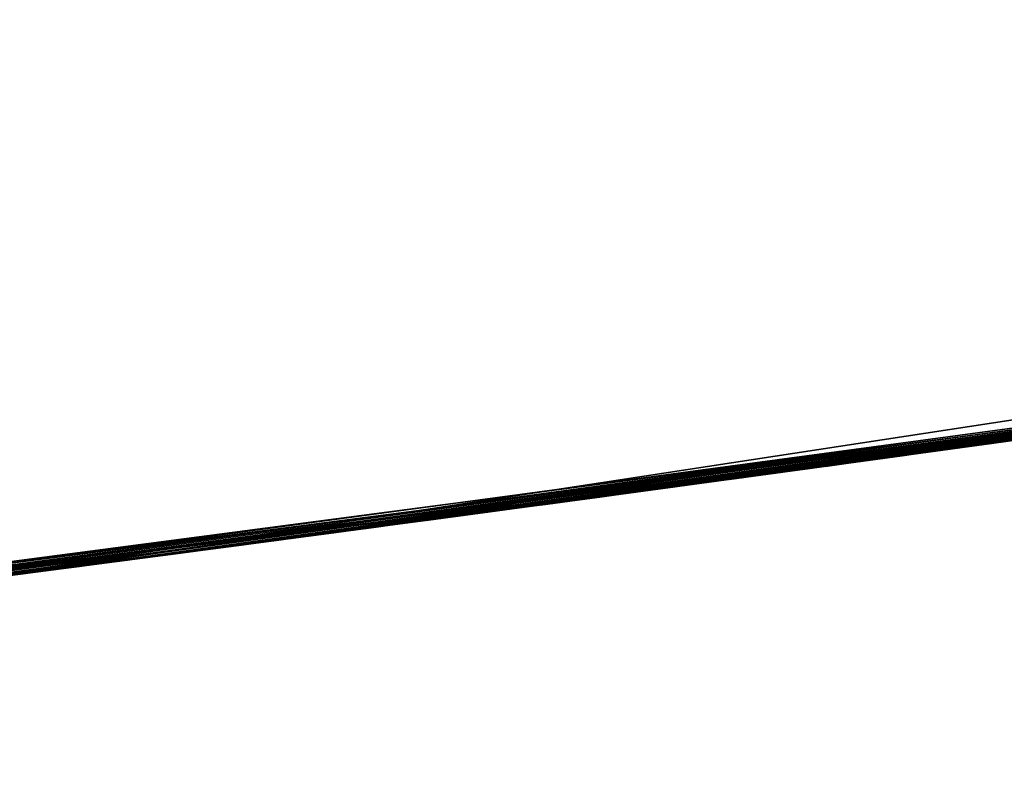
# Model space of a CAD drawing. Header units: millimetres. Extents: x -20 to 891, y -20 to 307.
# Tile 72 of 113: x 873.751 to 873.901, y 9.02 to 9.137. Entities that reach past the tile are written whole.
import ezdxf

# ---------------------------------------------------------------- set-up
doc = ezdxf.new("R2010")
doc.units = ezdxf.units.MM
doc.header["$LTSCALE"] = 41.718519
for name, color, linetype in [('78', 7, 'CONTINUOUS'), ('79', 7, 'CONTINUOUS'), ('80', 7, 'CONTINUOUS'), ('85', 7, 'CONTINUOUS'), ('86', 7, 'CONTINUOUS'), ('89', 7, 'CONTINUOUS'), ('90', 7, 'CONTINUOUS'), ('91', 7, 'CONTINUOUS'), ('92', 7, 'CONTINUOUS'), ('93', 7, 'CONTINUOUS'), ('94', 7, 'CONTINUOUS'), ('95', 7, 'CONTINUOUS')]:
    doc.layers.add(name, color=color, linetype=linetype)

msp = doc.modelspace()

# ---------------------------------------------------------------- linework, layer by layer
at = {"layer": '78', "linetype": 'Continuous'}
for points in [[(867.12396, 48.37132, 65), (874.63287, 9.08691, 65), (867.70628, 48.48263, 65), (867.12396, 48.37132, 65)], [(867.70628, 48.48263, 65), (874.63287, 9.08691, 65), (875.79389, 9.32672, 65), (867.70628, 48.48263, 65)], [(874.04762, 8.99293, 65), (874.63287, 9.08691, 65), (867.12396, 48.37132, 65), (874.04762, 8.99293, 65)], [(873.45983, 8.91633, 65), (874.04762, 8.99293, 65), (867.12396, 48.37132, 65), (873.45983, 8.91633, 65)]]:
    msp.add_3dface(points, dxfattribs=at)
at = {"layer": '79', "linetype": 'Continuous'}
for points in [[(874.03906, 8.99169), (873.28988, 10.20536), (874.40782, 10.36728), (874.03906, 8.99169)], [(874.03906, 8.99169), (873.44273, 8.91437), (873.28988, 10.20536), (874.03906, 8.99169)]]:
    msp.add_3dface(points, dxfattribs=at)
at = {"layer": '80', "linetype": 'Continuous'}
for points in [[(874.63287, 9.08691, 22.66716), (873.72679, 8.94893, 22.65677), (874.63287, 9.08691, 22.18859), (874.63287, 9.08691, 22.66716)], [(874.63287, 9.08691, 22.18859), (873.72679, 8.94893, 22.65677), (874.35048, 9.03934, 22.19008), (874.63287, 9.08691, 22.18859)], [(874.63287, 9.08691, 11.15064), (874.11252, 9.00248, 12.01803), (873.74997, 8.95193, 10.4396), (874.63287, 9.08691, 11.15064)], [(874.35048, 9.03934, 22.19008), (873.72679, 8.94893, 22.65677), (874.10195, 9.00091, 22.1936), (874.35048, 9.03934, 22.19008)]]:
    msp.add_3dface(points, dxfattribs=at)
at = {"layer": '85', "linetype": 'Continuous'}
for points in [[(873.87938, 9.07013, 16.57415), (874.29724, 9.13209, 16.58014), (874.28079, 9.12948, 16.96909), (873.87938, 9.07013, 16.57415)], [(873.86072, 9.06757, 16.97016), (873.87938, 9.07013, 16.57415), (874.28079, 9.12948, 16.96909), (873.86072, 9.06757, 16.97016)], [(873.86453, 9.06809, 15.67635), (873.87092, 9.06897, 14.01159), (873.97996, 9.08422, 15.64801), (873.86453, 9.06809, 15.67635)], [(873.87092, 9.06897, 14.01159), (873.98007, 9.08423, 14.04386), (873.97996, 9.08422, 15.64801), (873.87092, 9.06897, 14.01159)], [(873.38079, 9.008, 16.55595), (873.87938, 9.07013, 16.57415), (873.86072, 9.06757, 16.97016), (873.38079, 9.008, 16.55595)], [(873.37532, 9.00739, 16.96443), (873.38079, 9.008, 16.55595), (873.86072, 9.06757, 16.97016), (873.37532, 9.00739, 16.96443)], [(873.74447, 9.05206, 15.69178), (873.75868, 9.05392, 13.99178), (873.86453, 9.06809, 15.67635), (873.74447, 9.05206, 15.69178)], [(873.75868, 9.05392, 13.99178), (873.87092, 9.06897, 14.01159), (873.86453, 9.06809, 15.67635), (873.75868, 9.05392, 13.99178)], [(873.64743, 9.03964, 13.98538), (873.75868, 9.05392, 13.99178), (873.74447, 9.05206, 15.69178), (873.64743, 9.03964, 13.98538)]]:
    msp.add_3dface(points, dxfattribs=at)
at = {"layer": '86', "linetype": 'Continuous'}
for points in [[(874.10883, 9.10303, 22.66418), (873.54957, 9.0276, 23.1473), (873.54124, 9.0266, 22.65243), (874.10883, 9.10303, 22.66418)], [(873.59712, 9.03339, 23.144), (873.54957, 9.0276, 23.1473), (874.10883, 9.10303, 22.66418), (873.59712, 9.03339, 23.144)], [(873.65155, 9.04015, 23.14038), (873.59712, 9.03339, 23.144), (874.10883, 9.10303, 22.66418), (873.65155, 9.04015, 23.14038)], [(873.71718, 9.04851, 23.13623), (873.65155, 9.04015, 23.14038), (874.10883, 9.10303, 22.66418), (873.71718, 9.04851, 23.13623)], [(873.78694, 9.05765, 23.13206), (873.71718, 9.04851, 23.13623), (874.10883, 9.10303, 22.66418), (873.78694, 9.05765, 23.13206)], [(873.85372, 9.06662, 23.1283), (873.78694, 9.05765, 23.13206), (874.10883, 9.10303, 22.66418), (873.85372, 9.06662, 23.1283)], [(873.90665, 9.0739, 23.12548), (873.85372, 9.06662, 23.1283), (874.10883, 9.10303, 22.66418), (873.90665, 9.0739, 23.12548)]]:
    msp.add_3dface(points, dxfattribs=at)
at = {"layer": '89', "linetype": 'Continuous'}
for points in [[(874.03891, 9.09272, 5.58991), (873.86628, 9.06833, 5.64328), (873.92178, 9.076, 5.10695), (874.03891, 9.09272, 5.58991)], [(873.92178, 9.076, 5.10695), (873.86628, 9.06833, 5.64328), (873.74855, 9.05259, 5.17906), (873.92178, 9.076, 5.10695)], [(873.86628, 9.06833, 5.64328), (873.69923, 9.04621, 5.7128), (873.74855, 9.05259, 5.17906), (873.86628, 9.06833, 5.64328)]]:
    msp.add_3dface(points, dxfattribs=at)
at = {"layer": '90', "linetype": 'Continuous'}
for points in [[(873.88, 9.07022, 9.06426), (873.94505, 9.07927, 8.6119), (873.96296, 9.0818, 9.06299), (873.88, 9.07022, 9.06426)], [(873.87965, 9.07017, 8.61085), (873.94505, 9.07927, 8.6119), (873.88, 9.07022, 9.06426), (873.87965, 9.07017, 8.61085)], [(873.8032, 9.05981, 9.06575), (873.87965, 9.07017, 8.61085), (873.88, 9.07022, 9.06426), (873.8032, 9.05981, 9.06575)], [(873.82111, 9.06221, 8.60973), (873.87965, 9.07017, 8.61085), (873.8032, 9.05981, 9.06575), (873.82111, 9.06221, 8.60973)], [(873.76866, 9.05523, 8.60857), (873.82111, 9.06221, 8.60973), (873.8032, 9.05981, 9.06575), (873.76866, 9.05523, 8.60857)], [(873.72554, 9.0496, 9.06755), (873.76866, 9.05523, 8.60857), (873.8032, 9.05981, 9.06575), (873.72554, 9.0496, 9.06755)], [(873.72417, 9.04942, 8.60748), (873.76866, 9.05523, 8.60857), (873.72554, 9.0496, 9.06755), (873.72417, 9.04942, 8.60748)]]:
    msp.add_3dface(points, dxfattribs=at)
at = {"layer": '91', "linetype": 'Continuous'}
for points in [[(874.61555, 9.1854, 11.15064), (873.73262, 9.05051, 10.43959), (874.61555, 9.1854, 10.54339), (874.61555, 9.1854, 11.15064)], [(874.61555, 9.1854, 10.54339), (873.73262, 9.05051, 10.43959), (874.20803, 9.1181, 10.22498), (874.61555, 9.1854, 10.54339)], [(874.22845, 9.12127, 9.56524), (873.88552, 9.07098, 9.84201), (873.88496, 9.0709, 9.5648), (874.22845, 9.12127, 9.56524)], [(873.89592, 9.07241, 9.84207), (873.88552, 9.07098, 9.84201), (874.22845, 9.12127, 9.56524), (873.89592, 9.07241, 9.84207)], [(873.90731, 9.07399, 9.84202), (873.89592, 9.07241, 9.84207), (874.22845, 9.12127, 9.56524), (873.90731, 9.07399, 9.84202)], [(874.20803, 9.1181, 10.22498), (873.73262, 9.05051, 10.43959), (873.79927, 9.05929, 9.90676), (874.20803, 9.1181, 10.22498)], [(873.60625, 9.03451, 11.9984), (874.09115, 9.1004, 12.01792), (873.66849, 9.04229, 12.31623), (873.60625, 9.03451, 11.9984)], [(873.66849, 9.04229, 12.31623), (874.09115, 9.1004, 12.01792), (873.76044, 9.05415, 12.31244), (873.66849, 9.04229, 12.31623)], [(873.76044, 9.05415, 12.31244), (874.09115, 9.1004, 12.01792), (873.87322, 9.06928, 12.30924), (873.76044, 9.05415, 12.31244)], [(873.87322, 9.06928, 12.30924), (874.09115, 9.1004, 12.01792), (874.01017, 9.08855, 12.30612), (873.87322, 9.06928, 12.30924)], [(873.88496, 9.0709, 9.5648), (873.77749, 9.05639, 9.86259), (873.75457, 9.05338, 9.56067), (873.88496, 9.0709, 9.5648)], [(873.77896, 9.05659, 9.85933), (873.77749, 9.05639, 9.86259), (873.88496, 9.0709, 9.5648), (873.77896, 9.05659, 9.85933)], [(873.78091, 9.05685, 9.85597), (873.77896, 9.05659, 9.85933), (873.88496, 9.0709, 9.5648), (873.78091, 9.05685, 9.85597)], [(873.78333, 9.05717, 9.85264), (873.78091, 9.05685, 9.85597), (873.88496, 9.0709, 9.5648), (873.78333, 9.05717, 9.85264)], [(873.78613, 9.05754, 9.84956), (873.78333, 9.05717, 9.85264), (873.88496, 9.0709, 9.5648), (873.78613, 9.05754, 9.84956)], [(873.78921, 9.05795, 9.84678), (873.78613, 9.05754, 9.84956), (873.88496, 9.0709, 9.5648), (873.78921, 9.05795, 9.84678)], [(873.79263, 9.0584, 9.84441), (873.78921, 9.05795, 9.84678), (873.88496, 9.0709, 9.5648), (873.79263, 9.0584, 9.84441)], [(873.7963, 9.05889, 9.84249), (873.79263, 9.0584, 9.84441), (873.88496, 9.0709, 9.5648), (873.7963, 9.05889, 9.84249)], [(873.80017, 9.05941, 9.84103), (873.7963, 9.05889, 9.84249), (873.88496, 9.0709, 9.5648), (873.80017, 9.05941, 9.84103)], [(873.80425, 9.05995, 9.84), (873.80017, 9.05941, 9.84103), (873.88496, 9.0709, 9.5648), (873.80425, 9.05995, 9.84)], [(873.8088, 9.06056, 9.83937), (873.80425, 9.05995, 9.84), (873.88496, 9.0709, 9.5648), (873.8088, 9.06056, 9.83937)], [(873.81354, 9.06119, 9.83905), (873.8088, 9.06056, 9.83937), (873.88496, 9.0709, 9.5648), (873.81354, 9.06119, 9.83905)], [(873.81851, 9.06186, 9.83899), (873.81354, 9.06119, 9.83905), (873.88496, 9.0709, 9.5648), (873.81851, 9.06186, 9.83899)], [(873.82394, 9.06259, 9.83918), (873.81851, 9.06186, 9.83899), (873.88496, 9.0709, 9.5648), (873.82394, 9.06259, 9.83918)], [(873.82989, 9.06339, 9.83953), (873.82394, 9.06259, 9.83918), (873.88496, 9.0709, 9.5648), (873.82989, 9.06339, 9.83953)], [(873.83645, 9.06428, 9.84), (873.82989, 9.06339, 9.83953), (873.88496, 9.0709, 9.5648), (873.83645, 9.06428, 9.84)], [(873.84355, 9.06524, 9.84054), (873.83645, 9.06428, 9.84), (873.88496, 9.0709, 9.5648), (873.84355, 9.06524, 9.84054)], [(873.85104, 9.06626, 9.84105), (873.84355, 9.06524, 9.84054), (873.88496, 9.0709, 9.5648), (873.85104, 9.06626, 9.84105)], [(873.85863, 9.06729, 9.84141), (873.85104, 9.06626, 9.84105), (873.88496, 9.0709, 9.5648), (873.85863, 9.06729, 9.84141)], [(873.8669, 9.06842, 9.84168), (873.85863, 9.06729, 9.84141), (873.88496, 9.0709, 9.5648), (873.8669, 9.06842, 9.84168)], [(873.87586, 9.06965, 9.84188), (873.8669, 9.06842, 9.84168), (873.88496, 9.0709, 9.5648), (873.87586, 9.06965, 9.84188)], [(873.88552, 9.07098, 9.84201), (873.87586, 9.06965, 9.84188), (873.88496, 9.0709, 9.5648), (873.88552, 9.07098, 9.84201)], [(873.79927, 9.05929, 9.90676), (873.73262, 9.05051, 10.43959), (873.79477, 9.05869, 9.90262), (873.79927, 9.05929, 9.90676)], [(873.79477, 9.05869, 9.90262), (873.73262, 9.05051, 10.43959), (873.79089, 9.05817, 9.8989), (873.79477, 9.05869, 9.90262)], [(873.79089, 9.05817, 9.8989), (873.73262, 9.05051, 10.43959), (873.78758, 9.05773, 9.89553), (873.79089, 9.05817, 9.8989)], [(873.78758, 9.05773, 9.89553), (873.73262, 9.05051, 10.43959), (873.78474, 9.05735, 9.89244), (873.78758, 9.05773, 9.89553)], [(873.78474, 9.05735, 9.89244), (873.73262, 9.05051, 10.43959), (873.78231, 9.05703, 9.88952), (873.78474, 9.05735, 9.89244)], [(873.78231, 9.05703, 9.88952), (873.73262, 9.05051, 10.43959), (873.78023, 9.05676, 9.88665), (873.78231, 9.05703, 9.88952)], [(873.78023, 9.05676, 9.88665), (873.73262, 9.05051, 10.43959), (873.77845, 9.05652, 9.88369), (873.78023, 9.05676, 9.88665)], [(873.77845, 9.05652, 9.88369), (873.73262, 9.05051, 10.43959), (873.77703, 9.05633, 9.8807), (873.77845, 9.05652, 9.88369)], [(873.77703, 9.05633, 9.8807), (873.73262, 9.05051, 10.43959), (873.77608, 9.05621, 9.87777), (873.77703, 9.05633, 9.8807)], [(873.77608, 9.05621, 9.87777), (873.73262, 9.05051, 10.43959), (873.7756, 9.05614, 9.87487), (873.77608, 9.05621, 9.87777)], [(873.7756, 9.05614, 9.87487), (873.73262, 9.05051, 10.43959), (873.77548, 9.05613, 9.872), (873.7756, 9.05614, 9.87487)], [(873.77548, 9.05613, 9.872), (873.73262, 9.05051, 10.43959), (873.75457, 9.05338, 9.56067), (873.77548, 9.05613, 9.872)], [(873.77749, 9.05639, 9.86259), (873.77638, 9.05625, 9.86593), (873.75457, 9.05338, 9.56067), (873.77749, 9.05639, 9.86259)], [(873.77638, 9.05625, 9.86593), (873.77573, 9.05616, 9.86904), (873.75457, 9.05338, 9.56067), (873.77638, 9.05625, 9.86593)], [(873.77573, 9.05616, 9.86904), (873.77548, 9.05613, 9.872), (873.75457, 9.05338, 9.56067), (873.77573, 9.05616, 9.86904)], [(873.75457, 9.05338, 9.56067), (873.73262, 9.05051, 10.43959), (873.6467, 9.03955, 9.55493), (873.75457, 9.05338, 9.56067)]]:
    msp.add_3dface(points, dxfattribs=at)
at = {"layer": '92', "linetype": 'Continuous'}
for points in [[(873.89844, 9.07276, 13.16665), (873.94491, 9.07925, 12.71536), (873.95069, 9.08006, 13.16617), (873.89844, 9.07276, 13.16665)], [(873.88992, 9.07158, 12.71432), (873.94491, 9.07925, 12.71536), (873.89844, 9.07276, 13.16665), (873.88992, 9.07158, 12.71432)], [(873.85092, 9.06624, 13.16716), (873.88992, 9.07158, 12.71432), (873.89844, 9.07276, 13.16665), (873.85092, 9.06624, 13.16716)], [(873.84084, 9.06487, 12.71328), (873.88992, 9.07158, 12.71432), (873.85092, 9.06624, 13.16716), (873.84084, 9.06487, 12.71328)], [(873.80762, 9.0604, 13.16769), (873.84084, 9.06487, 12.71328), (873.85092, 9.06624, 13.16716), (873.80762, 9.0604, 13.16769)], [(873.79521, 9.05874, 12.71218), (873.84084, 9.06487, 12.71328), (873.80762, 9.0604, 13.16769), (873.79521, 9.05874, 12.71218)], [(873.76804, 9.05515, 13.16824), (873.79521, 9.05874, 12.71218), (873.80762, 9.0604, 13.16769), (873.76804, 9.05515, 13.16824)], [(873.73392, 9.05068, 12.71051), (873.79521, 9.05874, 12.71218), (873.76804, 9.05515, 13.16824), (873.73392, 9.05068, 12.71051)], [(873.72742, 9.04984, 13.16887), (873.73392, 9.05068, 12.71051), (873.76804, 9.05515, 13.16824), (873.72742, 9.04984, 13.16887)]]:
    msp.add_3dface(points, dxfattribs=at)
at = {"layer": '93', "linetype": 'Continuous'}
for points in [[(874.17203, 9.11257, 18.51973), (873.82784, 9.06311, 18.5216), (873.9991, 9.08696, 18.26238), (874.17203, 9.11257, 18.51973)], [(874.09888, 9.10155, 19.5656), (873.75201, 9.05304, 19.23895), (873.97057, 9.08288, 18.7808), (874.09888, 9.10155, 19.5656)], [(873.9991, 9.08696, 18.26238), (873.74676, 9.05236, 18.53008), (873.46107, 9.01714, 18.2575), (873.9991, 9.08696, 18.26238)], [(873.74798, 9.05252, 18.52895), (873.74676, 9.05236, 18.53008), (873.9991, 9.08696, 18.26238), (873.74798, 9.05252, 18.52895)], [(873.74959, 9.05273, 18.52793), (873.74798, 9.05252, 18.52895), (873.9991, 9.08696, 18.26238), (873.74959, 9.05273, 18.52793)], [(873.7514, 9.05296, 18.52709), (873.74959, 9.05273, 18.52793), (873.9991, 9.08696, 18.26238), (873.7514, 9.05296, 18.52709)], [(873.75352, 9.05324, 18.52632), (873.7514, 9.05296, 18.52709), (873.9991, 9.08696, 18.26238), (873.75352, 9.05324, 18.52632)], [(873.75591, 9.05355, 18.52561), (873.75352, 9.05324, 18.52632), (873.9991, 9.08696, 18.26238), (873.75591, 9.05355, 18.52561)], [(873.75847, 9.05389, 18.52499), (873.75591, 9.05355, 18.52561), (873.9991, 9.08696, 18.26238), (873.75847, 9.05389, 18.52499)], [(873.76117, 9.05424, 18.52446), (873.75847, 9.05389, 18.52499), (873.9991, 9.08696, 18.26238), (873.76117, 9.05424, 18.52446)], [(873.7641, 9.05463, 18.52399), (873.76117, 9.05424, 18.52446), (873.9991, 9.08696, 18.26238), (873.7641, 9.05463, 18.52399)], [(873.76735, 9.05506, 18.52357), (873.7641, 9.05463, 18.52399), (873.9991, 9.08696, 18.26238), (873.76735, 9.05506, 18.52357)], [(873.7691, 9.05529, 18.52337), (873.76735, 9.05506, 18.52357), (873.9991, 9.08696, 18.26238), (873.7691, 9.05529, 18.52337)], [(873.77095, 9.05553, 18.52319), (873.7691, 9.05529, 18.52337), (873.9991, 9.08696, 18.26238), (873.77095, 9.05553, 18.52319)], [(873.77289, 9.05579, 18.52301), (873.77095, 9.05553, 18.52319), (873.9991, 9.08696, 18.26238), (873.77289, 9.05579, 18.52301)], [(873.77493, 9.05606, 18.52285), (873.77289, 9.05579, 18.52301), (873.9991, 9.08696, 18.26238), (873.77493, 9.05606, 18.52285)], [(873.77707, 9.05634, 18.5227), (873.77493, 9.05606, 18.52285), (873.9991, 9.08696, 18.26238), (873.77707, 9.05634, 18.5227)], [(873.77913, 9.05661, 18.52256), (873.77707, 9.05634, 18.5227), (873.9991, 9.08696, 18.26238), (873.77913, 9.05661, 18.52256)], [(873.78103, 9.05686, 18.52245), (873.77913, 9.05661, 18.52256), (873.9991, 9.08696, 18.26238), (873.78103, 9.05686, 18.52245)], [(873.78299, 9.05712, 18.52235), (873.78103, 9.05686, 18.52245), (873.9991, 9.08696, 18.26238), (873.78299, 9.05712, 18.52235)], [(873.78507, 9.0574, 18.52226), (873.78299, 9.05712, 18.52235), (873.9991, 9.08696, 18.26238), (873.78507, 9.0574, 18.52226)], [(873.78726, 9.05769, 18.52217), (873.78507, 9.0574, 18.52226), (873.9991, 9.08696, 18.26238), (873.78726, 9.05769, 18.52217)], [(873.78956, 9.05799, 18.52208), (873.78726, 9.05769, 18.52217), (873.9991, 9.08696, 18.26238), (873.78956, 9.05799, 18.52208)], [(873.79197, 9.05831, 18.52201), (873.78956, 9.05799, 18.52208), (873.9991, 9.08696, 18.26238), (873.79197, 9.05831, 18.52201)], [(873.79449, 9.05865, 18.52193), (873.79197, 9.05831, 18.52201), (873.9991, 9.08696, 18.26238), (873.79449, 9.05865, 18.52193)], [(873.79714, 9.059, 18.52187), (873.79449, 9.05865, 18.52193), (873.9991, 9.08696, 18.26238), (873.79714, 9.059, 18.52187)], [(873.79992, 9.05937, 18.52181), (873.79714, 9.059, 18.52187), (873.9991, 9.08696, 18.26238), (873.79992, 9.05937, 18.52181)], [(873.80283, 9.05976, 18.52176), (873.79992, 9.05937, 18.52181), (873.9991, 9.08696, 18.26238), (873.80283, 9.05976, 18.52176)], [(873.80589, 9.06017, 18.52172), (873.80283, 9.05976, 18.52176), (873.9991, 9.08696, 18.26238), (873.80589, 9.06017, 18.52172)], [(873.8091, 9.0606, 18.52168), (873.80589, 9.06017, 18.52172), (873.9991, 9.08696, 18.26238), (873.8091, 9.0606, 18.52168)], [(873.81248, 9.06105, 18.52165), (873.8091, 9.0606, 18.52168), (873.9991, 9.08696, 18.26238), (873.81248, 9.06105, 18.52165)], [(873.81603, 9.06153, 18.52163), (873.81248, 9.06105, 18.52165), (873.9991, 9.08696, 18.26238), (873.81603, 9.06153, 18.52163)], [(873.81977, 9.06203, 18.52161), (873.81603, 9.06153, 18.52163), (873.9991, 9.08696, 18.26238), (873.81977, 9.06203, 18.52161)], [(873.82371, 9.06256, 18.5216), (873.81977, 9.06203, 18.52161), (873.9991, 9.08696, 18.26238), (873.82371, 9.06256, 18.5216)], [(873.82784, 9.06311, 18.5216), (873.82371, 9.06256, 18.5216), (873.9991, 9.08696, 18.26238), (873.82784, 9.06311, 18.5216)], [(873.97057, 9.08288, 18.7808), (873.75201, 9.05304, 19.23895), (873.96074, 9.08149, 18.77069), (873.97057, 9.08288, 18.7808)], [(873.96074, 9.08149, 18.77069), (873.75201, 9.05304, 19.23895), (873.95146, 9.08017, 18.76111), (873.96074, 9.08149, 18.77069)], [(873.95146, 9.08017, 18.76111), (873.75201, 9.05304, 19.23895), (873.94272, 9.07894, 18.75202), (873.95146, 9.08017, 18.76111)], [(873.94272, 9.07894, 18.75202), (873.75201, 9.05304, 19.23895), (873.93453, 9.07779, 18.74347), (873.94272, 9.07894, 18.75202)], [(873.93453, 9.07779, 18.74347), (873.75201, 9.05304, 19.23895), (873.92729, 9.07677, 18.7359), (873.93453, 9.07779, 18.74347)], [(873.92729, 9.07677, 18.7359), (873.75201, 9.05304, 19.23895), (873.92066, 9.07585, 18.72897), (873.92729, 9.07677, 18.7359)], [(873.87555, 9.0696, 21.02494), (873.932, 9.07743, 21.02681), (873.9198, 9.07573, 21.32663), (873.87555, 9.0696, 21.02494)], [(873.92066, 9.07585, 18.72897), (873.75201, 9.05304, 19.23895), (873.91211, 9.07466, 18.72002), (873.92066, 9.07585, 18.72897)], [(873.85185, 9.06637, 21.32918), (873.87555, 9.0696, 21.02494), (873.9198, 9.07573, 21.32663), (873.85185, 9.06637, 21.32918)], [(873.91211, 9.07466, 18.72002), (873.75201, 9.05304, 19.23895), (873.90171, 9.07321, 18.7091), (873.91211, 9.07466, 18.72002)], [(873.90171, 9.07321, 18.7091), (873.75201, 9.05304, 19.23895), (873.89226, 9.07191, 18.69919), (873.90171, 9.07321, 18.7091)], [(873.89226, 9.07191, 18.69919), (873.75201, 9.05304, 19.23895), (873.88411, 9.07078, 18.69063), (873.89226, 9.07191, 18.69919)], [(873.88411, 9.07078, 18.69063), (873.75201, 9.05304, 19.23895), (873.8765, 9.06974, 18.68264), (873.88411, 9.07078, 18.69063)], [(873.8765, 9.06974, 18.68264), (873.75201, 9.05304, 19.23895), (873.86936, 9.06876, 18.67513), (873.8765, 9.06974, 18.68264)], [(873.82728, 9.06304, 21.02327), (873.87555, 9.0696, 21.02494), (873.85185, 9.06637, 21.32918), (873.82728, 9.06304, 21.02327)], [(873.86936, 9.06876, 18.67513), (873.75201, 9.05304, 19.23895), (873.86262, 9.06783, 18.66804), (873.86936, 9.06876, 18.67513)], [(873.86262, 9.06783, 18.66804), (873.75201, 9.05304, 19.23895), (873.85615, 9.06695, 18.66124), (873.86262, 9.06783, 18.66804)], [(873.85615, 9.06695, 18.66124), (873.75201, 9.05304, 19.23895), (873.85004, 9.06612, 18.65481), (873.85615, 9.06695, 18.66124)], [(873.85004, 9.06612, 18.65481), (873.75201, 9.05304, 19.23895), (873.8443, 9.06534, 18.64878), (873.85004, 9.06612, 18.65481)], [(873.78317, 9.05714, 21.3323), (873.82728, 9.06304, 21.02327), (873.85185, 9.06637, 21.32918), (873.78317, 9.05714, 21.3323)], [(873.8443, 9.06534, 18.64878), (873.75201, 9.05304, 19.23895), (873.83894, 9.06461, 18.64313), (873.8443, 9.06534, 18.64878)], [(873.83894, 9.06461, 18.64313), (873.75201, 9.05304, 19.23895), (873.83397, 9.06394, 18.63791), (873.83894, 9.06461, 18.64313)], [(873.83397, 9.06394, 18.63791), (873.75201, 9.05304, 19.23895), (873.82938, 9.06332, 18.63308), (873.83397, 9.06394, 18.63791)], [(873.82938, 9.06332, 18.63308), (873.75201, 9.05304, 19.23895), (873.82509, 9.06274, 18.62856), (873.82938, 9.06332, 18.63308)], [(873.77157, 9.05561, 21.02121), (873.82728, 9.06304, 21.02327), (873.78317, 9.05714, 21.3323), (873.77157, 9.05561, 21.02121)], [(873.82509, 9.06274, 18.62856), (873.75201, 9.05304, 19.23895), (873.8211, 9.06221, 18.62436), (873.82509, 9.06274, 18.62856)], [(873.8211, 9.06221, 18.62436), (873.75201, 9.05304, 19.23895), (873.81738, 9.06171, 18.62045), (873.8211, 9.06221, 18.62436)], [(873.81738, 9.06171, 18.62045), (873.75201, 9.05304, 19.23895), (873.81392, 9.06124, 18.61681), (873.81738, 9.06171, 18.62045)], [(873.81392, 9.06124, 18.61681), (873.75201, 9.05304, 19.23895), (873.81069, 9.06081, 18.61341), (873.81392, 9.06124, 18.61681)], [(873.81069, 9.06081, 18.61341), (873.75201, 9.05304, 19.23895), (873.8077, 9.06041, 18.61026), (873.81069, 9.06081, 18.61341)], [(873.8077, 9.06041, 18.61026), (873.75201, 9.05304, 19.23895), (873.80491, 9.06004, 18.60733), (873.8077, 9.06041, 18.61026)], [(873.80491, 9.06004, 18.60733), (873.75201, 9.05304, 19.23895), (873.80232, 9.05969, 18.60461), (873.80491, 9.06004, 18.60733)], [(873.80232, 9.05969, 18.60461), (873.75201, 9.05304, 19.23895), (873.79992, 9.05937, 18.60208), (873.80232, 9.05969, 18.60461)], [(873.79992, 9.05937, 18.60208), (873.75201, 9.05304, 19.23895), (873.79767, 9.05907, 18.59972), (873.79992, 9.05937, 18.60208)], [(873.79767, 9.05907, 18.59972), (873.75201, 9.05304, 19.23895), (873.79558, 9.05879, 18.59752), (873.79767, 9.05907, 18.59972)], [(873.79558, 9.05879, 18.59752), (873.75201, 9.05304, 19.23895), (873.79362, 9.05853, 18.59546), (873.79558, 9.05879, 18.59752)], [(873.79362, 9.05853, 18.59546), (873.75201, 9.05304, 19.23895), (873.7918, 9.05829, 18.59354), (873.79362, 9.05853, 18.59546)], [(873.71582, 9.04834, 21.33581), (873.77157, 9.05561, 21.02121), (873.78317, 9.05714, 21.3323), (873.71582, 9.04834, 21.33581)], [(873.7918, 9.05829, 18.59354), (873.75201, 9.05304, 19.23895), (873.79009, 9.05806, 18.59174), (873.7918, 9.05829, 18.59354)], [(873.79009, 9.05806, 18.59174), (873.75201, 9.05304, 19.23895), (873.78849, 9.05785, 18.59006), (873.79009, 9.05806, 18.59174)], [(873.78849, 9.05785, 18.59006), (873.75201, 9.05304, 19.23895), (873.78699, 9.05765, 18.58849), (873.78849, 9.05785, 18.59006)], [(873.78699, 9.05765, 18.58849), (873.75201, 9.05304, 19.23895), (873.78559, 9.05747, 18.58702), (873.78699, 9.05765, 18.58849)], [(873.78559, 9.05747, 18.58702), (873.75201, 9.05304, 19.23895), (873.78428, 9.05729, 18.58564), (873.78559, 9.05747, 18.58702)], [(873.78428, 9.05729, 18.58564), (873.75201, 9.05304, 19.23895), (873.78305, 9.05713, 18.58435), (873.78428, 9.05729, 18.58564)], [(873.78305, 9.05713, 18.58435), (873.75201, 9.05304, 19.23895), (873.7819, 9.05698, 18.58314), (873.78305, 9.05713, 18.58435)], [(873.70952, 9.04753, 21.01883), (873.77157, 9.05561, 21.02121), (873.71582, 9.04834, 21.33581), (873.70952, 9.04753, 21.01883)], [(873.7819, 9.05698, 18.58314), (873.75201, 9.05304, 19.23895), (873.7798, 9.0567, 18.58093), (873.7819, 9.05698, 18.58314)], [(873.7798, 9.0567, 18.58093), (873.75201, 9.05304, 19.23895), (873.77793, 9.05645, 18.57897), (873.7798, 9.0567, 18.58093)], [(873.77793, 9.05645, 18.57897), (873.75201, 9.05304, 19.23895), (873.77626, 9.05623, 18.57721), (873.77793, 9.05645, 18.57897)], [(873.77626, 9.05623, 18.57721), (873.75201, 9.05304, 19.23895), (873.77475, 9.05603, 18.57562), (873.77626, 9.05623, 18.57721)], [(873.77475, 9.05603, 18.57562), (873.75201, 9.05304, 19.23895), (873.77336, 9.05585, 18.57414), (873.77475, 9.05603, 18.57562)], [(873.77336, 9.05585, 18.57414), (873.75201, 9.05304, 19.23895), (873.77205, 9.05568, 18.57276), (873.77336, 9.05585, 18.57414)], [(873.77205, 9.05568, 18.57276), (873.75201, 9.05304, 19.23895), (873.7708, 9.05551, 18.57142), (873.77205, 9.05568, 18.57276)], [(873.7708, 9.05551, 18.57142), (873.75201, 9.05304, 19.23895), (873.76956, 9.05535, 18.5701), (873.7708, 9.05551, 18.57142)], [(873.76956, 9.05535, 18.5701), (873.75201, 9.05304, 19.23895), (873.76831, 9.05518, 18.56876), (873.76956, 9.05535, 18.5701)], [(873.76831, 9.05518, 18.56876), (873.75201, 9.05304, 19.23895), (873.76702, 9.05501, 18.56738), (873.76831, 9.05518, 18.56876)], [(873.76702, 9.05501, 18.56738), (873.75201, 9.05304, 19.23895), (873.76566, 9.05483, 18.56591), (873.76702, 9.05501, 18.56738)], [(873.76566, 9.05483, 18.56591), (873.75201, 9.05304, 19.23895), (873.7642, 9.05464, 18.56433), (873.76566, 9.05483, 18.56591)], [(873.7642, 9.05464, 18.56433), (873.75201, 9.05304, 19.23895), (873.76247, 9.05441, 18.56243), (873.7642, 9.05464, 18.56433)], [(873.76247, 9.05441, 18.56243), (873.75201, 9.05304, 19.23895), (873.76114, 9.05424, 18.56095), (873.76247, 9.05441, 18.56243)], [(873.76114, 9.05424, 18.56095), (873.75201, 9.05304, 19.23895), (873.75972, 9.05405, 18.55934), (873.76114, 9.05424, 18.56095)], [(873.75972, 9.05405, 18.55934), (873.75201, 9.05304, 19.23895), (873.75836, 9.05387, 18.55777), (873.75972, 9.05405, 18.55934)], [(873.75201, 9.05304, 19.23895), (873.48797, 9.02028, 18.99832), (873.75112, 9.05293, 18.54882), (873.75201, 9.05304, 19.23895)], [(873.75112, 9.05293, 18.54882), (873.48797, 9.02028, 18.99832), (873.75011, 9.05279, 18.54746), (873.75112, 9.05293, 18.54882)], [(873.75219, 9.05307, 18.55021), (873.75201, 9.05304, 19.23895), (873.75112, 9.05293, 18.54882), (873.75219, 9.05307, 18.55021)], [(873.75836, 9.05387, 18.55777), (873.75201, 9.05304, 19.23895), (873.75701, 9.0537, 18.55619), (873.75836, 9.05387, 18.55777)], [(873.75701, 9.0537, 18.55619), (873.75201, 9.05304, 19.23895), (873.75571, 9.05353, 18.55463), (873.75701, 9.0537, 18.55619)], [(873.75571, 9.05353, 18.55463), (873.75201, 9.05304, 19.23895), (873.75446, 9.05336, 18.5531), (873.75571, 9.05353, 18.55463)], [(873.75446, 9.05336, 18.5531), (873.75201, 9.05304, 19.23895), (873.75329, 9.05321, 18.55163), (873.75446, 9.05336, 18.5531)], [(873.75329, 9.05321, 18.55163), (873.75201, 9.05304, 19.23895), (873.75219, 9.05307, 18.55021), (873.75329, 9.05321, 18.55163)]]:
    msp.add_3dface(points, dxfattribs=at)
at = {"layer": '94', "linetype": 'Continuous'}
for points in [[(873.47525, 9.01879, 21.73398), (874.049, 9.09419, 21.7472), (873.47943, 9.01928, 22.21906), (873.47525, 9.01879, 21.73398)], [(873.47943, 9.01928, 22.21906), (874.049, 9.09419, 21.7472), (873.54398, 9.02693, 22.21548), (873.47943, 9.01928, 22.21906)], [(873.54398, 9.02693, 22.21548), (874.049, 9.09419, 21.7472), (873.61527, 9.03563, 22.21189), (873.54398, 9.02693, 22.21548)], [(873.61527, 9.03563, 22.21189), (874.049, 9.09419, 21.7472), (873.69228, 9.04532, 22.20837), (873.61527, 9.03563, 22.21189)], [(873.69228, 9.04532, 22.20837), (874.049, 9.09419, 21.7472), (873.77703, 9.05633, 22.20484), (873.69228, 9.04532, 22.20837)], [(873.77703, 9.05633, 22.20484), (874.049, 9.09419, 21.7472), (873.86516, 9.06818, 22.20146), (873.77703, 9.05633, 22.20484)], [(873.86516, 9.06818, 22.20146), (874.049, 9.09419, 21.7472), (873.96711, 9.08239, 22.19777), (873.86516, 9.06818, 22.20146)]]:
    msp.add_3dface(points, dxfattribs=at)
at = {"layer": '95', "linetype": 'Continuous'}
for points in [[(873.98784, 9.08534, 24.8624), (873.94543, 9.07932, 25.38132), (873.89855, 9.07277, 24.84715), (873.98784, 9.08534, 24.8624)], [(873.94543, 9.07932, 25.38132), (873.8789, 9.07006, 25.33485), (873.89855, 9.07277, 24.84715), (873.94543, 9.07932, 25.38132)], [(873.89855, 9.07277, 24.84715), (873.81397, 9.06125, 25.29904), (873.80462, 9.06, 24.84144), (873.89855, 9.07277, 24.84715)], [(873.8789, 9.07006, 25.33485), (873.81397, 9.06125, 25.29904), (873.89855, 9.07277, 24.84715), (873.8789, 9.07006, 25.33485)], [(873.80462, 9.06, 24.84144), (873.75197, 9.05304, 25.27343), (873.70304, 9.04669, 24.8455), (873.80462, 9.06, 24.84144)], [(873.81397, 9.06125, 25.29904), (873.75197, 9.05304, 25.27343), (873.80462, 9.06, 24.84144), (873.81397, 9.06125, 25.29904)], [(873.75197, 9.05304, 25.27343), (873.69317, 9.04543, 25.25683), (873.70304, 9.04669, 24.8455), (873.75197, 9.05304, 25.27343)]]:
    msp.add_3dface(points, dxfattribs=at)

doc.saveas('drawing.dxf')
